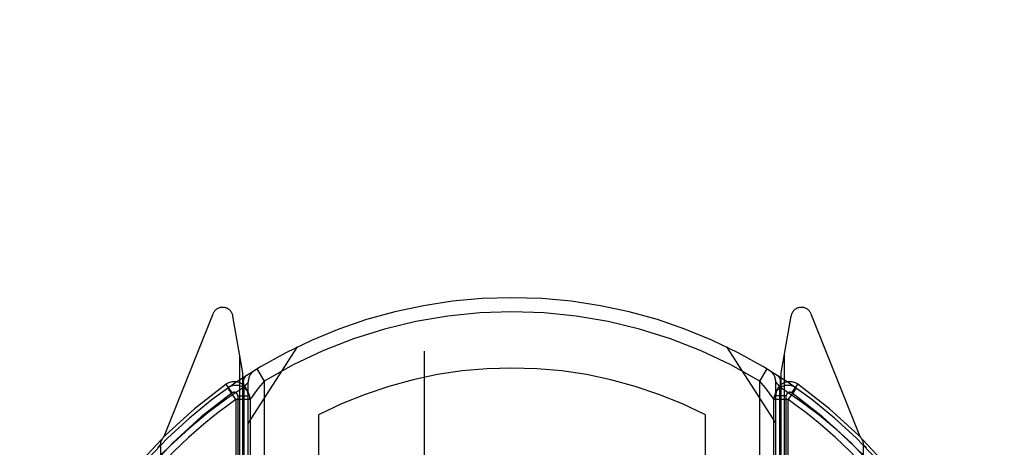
# Model space of a CAD drawing. Header units: inches. Extents: x 0 to 230, y 0 to 149.
# Tile 72 of 92: x 76.894 to 78.294, y 104.319 to 104.928. Entities that reach past the tile are written whole.
import ezdxf

# ---------------------------------------------------------------- set-up
doc = ezdxf.new("R2010")
doc.units = ezdxf.units.IN
doc.header["$LTSCALE"] = 12.635135
doc.header["$MEASUREMENT"] = 0
doc.linetypes.add('HIDDEN', pattern=[0.2, 0.1, -0.1])
doc.layers.add('DEFAULT_2', color=8, linetype='HIDDEN')

msp = doc.modelspace()

# ---------------------------------------------------------------- linework, layer by layer
at = {"layer": 'DEFAULT_2', "color": 8, "linetype": 'HIDDEN'}
for p, q in [((77.4686, 106.9832), (77.4686, 74.9814)), ((77.7186, 74.9814), (77.7186, 106.9832)), ((77.1682, 104.509), (77.098, 104.3335)), ((77.2111, 104.4255), (77.1969, 104.5061)), ((77.9903, 104.5061), (77.9761, 104.4255)), ((78.0892, 104.3335), (78.019, 104.509)), ((77.2186, 104.3533), (77.2886, 104.4623)), ((77.8986, 104.4623), (77.9686, 104.3533)), ((77.2067, 103.4169), (77.2067, 104.4504)), ((77.9805, 104.4504), (77.9805, 103.4169)), ((77.2308, 104.4308), (77.2411, 104.4137)), ((77.9461, 104.4137), (77.9565, 104.4308)), ((77.2111, 103.4093), (77.2111, 104.4255)), ((77.2186, 103.4091), (77.2186, 104.4122)), ((77.2411, 104.4137), (77.2361, 104.4075)), ((77.2411, 104.4137), (77.2411, 104.1402)), ((77.9461, 104.1402), (77.9461, 104.4137)), ((77.9686, 103.4091), (77.9686, 104.4122)), ((77.9761, 104.4255), (77.9761, 103.4093)), ((77.1957, 104.3968), (77.187, 104.409)), ((77.1898, 104.404), (77.1896, 104.4038)), ((77.1898, 104.404), (77.1896, 104.4038)), ((77.1903, 104.4043), (77.1898, 104.404)), ((77.2128, 104.4048), (77.2154, 104.4081)), ((77.2128, 103.4189), (77.2128, 104.4049)), ((77.2154, 104.4081), (77.2172, 104.4104)), ((77.969, 104.4117), (77.97, 104.4104)), ((77.97, 104.4104), (77.9719, 104.4081)), ((77.9719, 104.4081), (77.9745, 104.4048)), ((77.9745, 103.419), (77.9745, 104.4048)), ((77.9965, 104.4022), (77.9895, 104.3923)), ((77.9915, 104.3968), (78.0002, 104.409)), ((77.9977, 104.4038), (77.9931, 104.407)), ((77.2011, 104.3875), (77.2011, 104.1802)), ((77.2211, 104.3875), (77.2011, 104.3875)), ((77.2036, 104.3927), (77.2036, 104.1872)), ((77.2036, 104.3927), (77.2186, 104.3927)), ((77.2211, 104.3875), (77.2211, 104.1802)), ((77.9638, 104.3908), (77.9613, 104.3942)), ((77.9661, 104.1802), (77.9661, 104.3875)), ((77.9861, 104.3875), (77.9661, 104.3875)), ((77.9836, 104.3927), (77.9686, 104.3927)), ((77.9836, 104.1872), (77.9836, 104.3927)), ((77.9861, 104.1802), (77.9861, 104.3875)), ((77.3186, 104.3655), (77.3186, 104.1128)), ((77.8686, 104.1128), (77.8686, 104.3655)), ((77.0899, 104.3182), (77.0917, 104.3205)), ((77.0917, 104.3205), (77.0935, 104.3228)), ((77.0935, 104.3228), (77.0936, 104.3229)), ((77.0936, 104.3229), (77.0936, 103.3555)), ((78.0936, 103.3555), (78.0936, 104.3229)), ((78.0936, 104.3229), (78.0956, 104.3205)), ((78.0956, 104.3205), (78.0974, 104.3182))]:
    msp.add_line(p, q, dxfattribs=at)
for points in [[(77.2161, 104.4217), (77.2146, 104.4205), (77.2134, 104.4189), (77.2125, 104.4171), (77.2119, 104.415), (77.2116, 104.4126), (77.2117, 104.4101), (77.2121, 104.4075), (77.2128, 104.4048)], [(77.2172, 104.4104), (77.2183, 104.4117), (77.2185, 104.4121), (77.2186, 104.4122)], [(77.9613, 104.3942), (77.9597, 104.3963), (77.9579, 104.3988), (77.9558, 104.4015), (77.9536, 104.4044), (77.9512, 104.4075), (77.9461, 104.4137)], [(77.9686, 104.4122), (77.9687, 104.4121), (77.969, 104.4117)], [(77.9745, 104.4048), (77.9752, 104.4075), (77.9756, 104.4101), (77.9756, 104.4126), (77.9753, 104.415), (77.9747, 104.4171), (77.9738, 104.4189), (77.9726, 104.4205), (77.9711, 104.4217)], [(77.2128, 104.4049), (77.1872, 104.3879), (77.1611, 104.3683), (77.1345, 104.3462), (77.1074, 104.3216)], [(77.1929, 104.3992), (77.192, 104.4004), (77.1912, 104.4015), (77.1905, 104.4025), (77.19, 104.4032), (77.1897, 104.4036), (77.1896, 104.4038)], [(77.2011, 104.3875), (77.2001, 104.3889), (77.1991, 104.3904), (77.198, 104.3919), (77.1969, 104.3935), (77.1958, 104.395), (77.1948, 104.3965), (77.1929, 104.3992)], [(77.2361, 104.4075), (77.2337, 104.4044), (77.2314, 104.4015), (77.2294, 104.3988), (77.2276, 104.3964), (77.226, 104.3942), (77.2235, 104.3908)], [(78.0798, 104.3216), (78.0558, 104.3438), (78.0302, 104.365), (78.0031, 104.3854), (77.9745, 104.4048)], [(77.9977, 104.4038), (77.9976, 104.4037), (77.9974, 104.4034), (77.997, 104.4029), (77.9965, 104.4022)], [(77.2215, 104.388), (77.2212, 104.3876), (77.2211, 104.3875)], [(77.2235, 104.3908), (77.2226, 104.3896), (77.2215, 104.388)], [(77.9661, 104.3875), (77.966, 104.3876), (77.9658, 104.388), (77.9638, 104.3908)], [(77.9895, 104.3923), (77.9879, 104.3899), (77.9861, 104.3875)], [(77.1074, 104.3216), (77.0949, 104.3092), (77.0831, 104.297), (77.072, 104.2849), (77.0616, 104.2729), (77.0518, 104.2611), (77.0424, 104.2492), (77.0333, 104.2372), (77.0245, 104.2251)], [(78.1628, 104.2251), (78.1514, 104.2408), (78.139, 104.2566), (78.1257, 104.2728), (78.1114, 104.2891), (78.0961, 104.3053), (78.0798, 104.3216)]]:
    msp.add_lwpolyline(points, dxfattribs=at)
for centre, radius, start, end in [((77.5936, 103.8322), 0.7, 35.2961, 144.7039), ((77.1821, 104.5035), 0.015, 10, 158.1959), ((77.5936, 103.8322), 0.68, 58.7763, 121.2238), ((78.0051, 104.5035), 0.015, 21.8041, 170), ((77.2386, 104.4122), 0.02, 121.4688, 179.9992), ((77.5936, 103.8322), 0.6, 62.7204, 117.2796), ((77.9486, 104.4122), 0.02, 0, 58.5295), ((77.1986, 104.3927), 0.02, 0, 125.5126), ((77.9886, 104.3927), 0.02, 54.4874, 180), ((77.5936, 103.8392), 0.7, 125.5126, 54.4874), ((77.2011, 104.3875), 0.02, 0, 125.2543), ((77.9861, 104.3875), 0.02, 54.7457, 180), ((77.5936, 103.8392), 0.685, 125.5126, 54.4874), ((77.5936, 103.8322), 0.68, 125.2529, 144.7039), ((77.1986, 104.3927), 0.005, 0, 125.5126), ((77.9886, 104.3927), 0.005, 54.4874, 180), ((77.5936, 103.8322), 0.68, 35.2961, 54.7467), ((77.1086, 104.3229), 0.015, 135.0748, 180), ((78.0786, 104.3229), 0.015, 0, 44.9252)]:
    msp.add_arc(centre, radius, start, end, dxfattribs=at)

doc.saveas('drawing.dxf')
